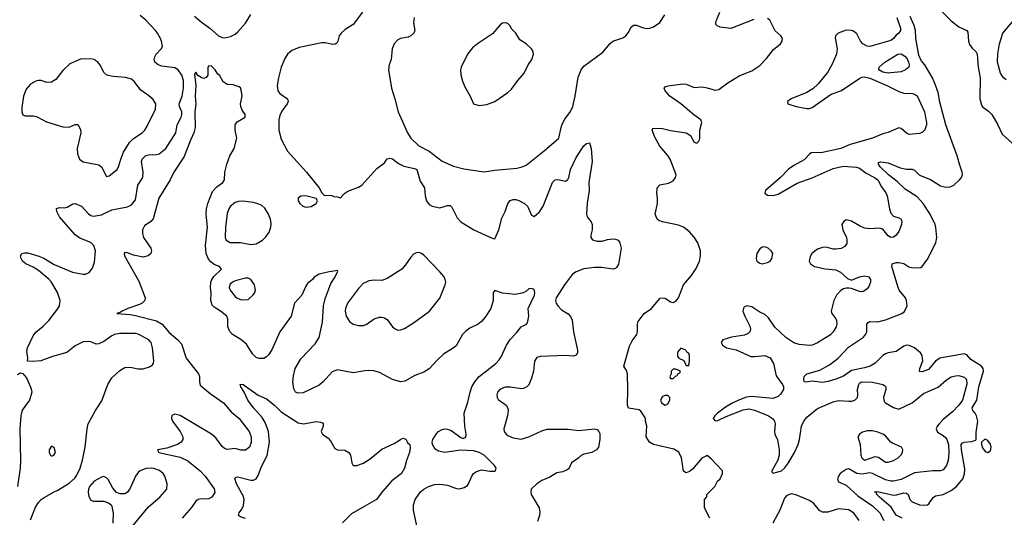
# Model space of a CAD drawing. Header units: inches. Extents: x 1550315 to 1685896, y 510706 to 640504.
# Tile 213 of 256: x 1647367 to 1654876, y 543475 to 547274. Entities that reach past the tile are written whole.
import ezdxf

# ---------------------------------------------------------------- set-up
doc = ezdxf.new("R2010")
doc.units = ezdxf.units.IN
doc.header["$MEASUREMENT"] = 0
doc.layers.add('B6544', color=7, linetype='Continuous')
doc.layers.add('B6554', color=7, linetype='Continuous')

msp = doc.modelspace()

# ---------------------------------------------------------------- linework, layer by layer
at = {"layer": 'B6544', "color": 5}
for points, elevation in [([(1647450, 543457.3), (1647487.3, 543552.7), (1647510, 543587.7), (1647532, 543610), (1647553.4, 543626.6), (1647629.3, 543670), (1647658.4, 543681.6), (1647744.8, 543735.2), (1647786.7, 543773.3), (1647803, 543797), (1647828.6, 543850), (1647847.3, 543912.7), (1647866.4, 544010), (1647880.5, 544150), (1647889.6, 544190), (1647944.7, 544290), (1647994.5, 544365.5), (1648040.4, 544490), (1648070, 544541.1), (1648130, 544596.5), (1648170, 544618), (1648210, 544620.9), (1648270, 544608.9), (1648310, 544607.4), (1648357.2, 544622.8), (1648380.1, 544639.9), (1648387.6, 544652.4), (1648389.6, 544670.4), (1648380.8, 544770), (1648370.6, 544810.6), (1648352.8, 544830), (1648330, 544843.9), (1648270, 544873.1), (1648250, 544877.6), (1648130, 544878), (1648090, 544870.9), (1648070, 544861), (1648010, 544816.4), (1647970, 544798.9), (1647950, 544797.6), (1647910, 544814.7), (1647890, 544818), (1647850, 544813.7), (1647790, 544784.4), (1647727.7, 544732.3), (1647618.2, 544701.8), (1647529.6, 544669.6), (1647464.7, 544664.7), (1647427.3, 544667.3), (1647428.7, 544691.3), (1647421.5, 544741.5), (1647427, 544770), (1647470, 544860.7), (1647491.1, 544888.9), (1647546.2, 544933.8), (1647590, 544978), (1647656, 545064), (1647671.1, 545090), (1647675.1, 545130), (1647656.4, 545190), (1647608.9, 545270), (1647590, 545292), (1647510, 545358.3), (1647470, 545384), (1647413.2, 545410), (1647389.2, 545430), (1647377.2, 545450), (1647374, 545470), (1647384, 545490), (1647404.8, 545495.2), (1647430, 545494.4), (1647512.3, 545467.7), (1647550, 545452.9), (1647630, 545405), (1647770, 545346.2), (1647850, 545330.3), (1647870, 545332), (1647896.3, 545343.7), (1647923, 545377), (1647937.7, 545422.3), (1647944, 545510), (1647933.2, 545550), (1647910, 545573.4), (1647827, 545607), (1647790.8, 545630.8), (1647669.8, 545770), (1647649.7, 545810), (1647647.9, 545832.1), (1647670, 545839.1), (1647710, 545838), (1647730, 545842), (1647772.1, 545867.9), (1647790, 545870.3), (1647837.6, 545850), (1647891.7, 545791.7), (1647910, 545779), (1647930, 545773.6), (1647990, 545784), (1648070, 545822), (1648190, 545846), (1648218.8, 545861.2), (1648250, 545898.8), (1648268.7, 546010), (1648305.6, 546070), (1648309, 546110), (1648295.9, 546190), (1648301.8, 546210), (1648330, 546237.8), (1648350, 546242.4), (1648410, 546244.2), (1648430, 546250.2), (1648482.2, 546290), (1648557.3, 546410), (1648567.4, 546470), (1648598.4, 546530), (1648603.9, 546550), (1648604.2, 546570), (1648586.2, 546610), (1648584.5, 546630), (1648604.9, 546690), (1648616.4, 546750), (1648616.2, 546810), (1648604.3, 546850), (1648575.4, 546890), (1648550, 546905.3), (1648450, 546919.5), (1648423, 546930), (1648398, 546950), (1648392.9, 546970), (1648397.2, 546990), (1648408.7, 547010), (1648446.4, 547050), (1648455, 547070), (1648449.8, 547110), (1648442, 547130), (1648419.2, 547170), (1648402.1, 547190), (1648330, 547269.9), (1648286.1, 547306.1)], 460), ([(1648699.5, 547299.5), (1648750, 547255.9), (1648818, 547210), (1648884.2, 547150), (1648910, 547137.6), (1648930, 547135.2), (1648974.7, 547145.3), (1649010, 547163.6), (1649030, 547179.6), (1649090, 547247.9), (1649130, 547311.8)], 460), ([(1649980.7, 547330), (1649910, 547237.2), (1649850, 547199.5), (1649818, 547170), (1649803.8, 547150), (1649794, 547110), (1649785.7, 547094.3), (1649773.7, 547086.3), (1649755.6, 547084.4), (1649696.8, 547096.8), (1649670, 547096.8), (1649498.2, 547061.8), (1649442.2, 547037.8), (1649410.2, 547010), (1649390, 546976.9), (1649362.2, 546910), (1649339.7, 546830), (1649331.4, 546770), (1649335.3, 546730), (1649350.2, 546710.2), (1649408.2, 546670), (1649413.4, 546650), (1649405.7, 546630), (1649365, 546575), (1649350, 546542), (1649342.2, 546510), (1649344.1, 546430), (1649362.1, 546362.1), (1649410, 546268.7), (1649554, 546110), (1649651, 545990), (1649671.6, 545951.6), (1649690, 545934), (1649748.4, 545931.6), (1649763.6, 545923.6), (1649790, 545922), (1649810, 545914), (1649822, 545918), (1649826, 545930), (1649846, 545950), (1649870, 545964.7), (1649950, 545995.5), (1649976, 546010), (1650000, 546037.1)], 460), ([(1650000, 544592.1), (1649910, 544577), (1649790, 544601.1), (1649750, 544585.7), (1649682.6, 544510), (1649650, 544483.2), (1649530, 544424.5), (1649490, 544422), (1649470.2, 544430.2), (1649456.9, 544456.9), (1649449.3, 544509.3), (1649454.3, 544554.3), (1649468.8, 544610), (1649510, 544685.1), (1649619.7, 544800.3), (1649651.3, 544848.7), (1649676.1, 544963.9), (1649683.6, 545090), (1649696.7, 545143.3), (1649739.5, 545260.5), (1649772.4, 545310), (1649794, 545354), (1649790, 545358), (1649777.3, 545357.3), (1649726, 545350), (1649650, 545331.3), (1649612.9, 545307.1), (1649599, 545290), (1649561.1, 545258.9), (1649545.6, 545234.4), (1649519.5, 545170), (1649462, 545110), (1649437.4, 545010), (1649349.8, 544890.2), (1649290, 544754.4), (1649264.2, 544715.8), (1649250, 544700.4), (1649230, 544688.4), (1649193.6, 544686.4), (1649170, 544696), (1649142.9, 544722.9), (1649097.3, 544797.3), (1649053.7, 544833.7), (1648990, 544870.9), (1648970, 544894.2), (1648953.5, 544930), (1648953.8, 544990), (1648945.5, 545010), (1648899.6, 545050), (1648850, 545078.1), (1648835.3, 545095.3), (1648825.5, 545130), (1648827.3, 545187.3), (1648821.4, 545230), (1648824.8, 545270), (1648831.4, 545290), (1648846.4, 545313.6), (1648906, 545370), (1648891, 545390), (1648850, 545404.4), (1648824.1, 545424.1), (1648806.3, 545446.3), (1648789.1, 545489.1), (1648783.1, 545550), (1648800.1, 545690), (1648789.4, 545790), (1648790.8, 545830), (1648801.2, 545870), (1648838.1, 545961.9), (1648870, 545998), (1648917.3, 546030), (1648928.2, 546050), (1648931.7, 546110), (1648947.4, 546170), (1648970, 546233.2), (1649002, 546290), (1649022.8, 546370), (1649010.7, 546430), (1649010.8, 546470), (1649026.6, 546493.4), (1649086, 546530), (1649086.8, 546550), (1649063.7, 546583.7), (1649053.4, 546610), (1649050.7, 546630), (1649062.8, 546690), (1649056.9, 546736.9), (1649050, 546754), (1649042, 546762), (1648995.9, 546775.9), (1648950, 546779.1), (1648930.4, 546790.4), (1648919.1, 546799.1), (1648890, 546851), (1648876.9, 546856.9), (1648858.8, 546890), (1648830, 546918), (1648810, 546922), (1648802, 546910), (1648802, 546850), (1648788.9, 546831.1), (1648770, 546824.7), (1648750, 546831), (1648726.8, 546846.8), (1648710, 546872), (1648701.2, 546858.8), (1648709.8, 546770), (1648705.7, 546690), (1648709.8, 546629.8), (1648703.2, 546570), (1648704.2, 546450), (1648696.1, 546410), (1648670, 546354.4), (1648622.2, 546230), (1648542.7, 546110), (1648513.7, 546050), (1648428.9, 545910), (1648385.8, 545754.2), (1648366.6, 545733.4), (1648319.8, 545700.2), (1648302.7, 545670), (1648302.5, 545642.5), (1648312.1, 545612.1), (1648366.9, 545530), (1648371.1, 545510), (1648366.3, 545490), (1648346, 545470), (1648310, 545462), (1648236.2, 545476.2), (1648190, 545493.7), (1648170, 545495.5), (1648162.7, 545490), (1648166, 545470), (1648276.8, 545276.8), (1648324.4, 545150), (1648320.5, 545130), (1648301.6, 545110), (1648281.5, 545098.5), (1648192.7, 545070), (1648149.2, 545050), (1648139.6, 545040.4), (1648108, 545030), (1648210, 545023.2), (1648250, 545015.3), (1648410, 544974), (1648452.5, 544950), (1648506.4, 544886.4), (1648574.3, 544830), (1648599.9, 544799.9), (1648636.3, 544690), (1648730.9, 544570), (1648738, 544550), (1648737.7, 544510), (1648744.1, 544484.1), (1648819.6, 544419.6), (1648920.4, 544350), (1648980.2, 544280.2), (1649040.4, 544230), (1649116.9, 544130), (1649132, 544090), (1649133.4, 544046.6), (1649118.4, 544010), (1649090, 543987), (1649053, 543987), (1649010, 544000.9), (1648950, 543993.8), (1648930, 544000.8), (1648910, 544016), (1648861.8, 544081.8), (1648830, 544110.3), (1648590, 544251.7), (1648550, 544262.4), (1648528.1, 544251.9), (1648524.2, 544230), (1648531.2, 544210), (1648591.6, 544130), (1648610.8, 544090), (1648610.7, 544069.3), (1648599.7, 544050), (1648569.5, 544030), (1648490, 544003.9), (1648418, 543990), (1648429, 543970), (1648590, 543934.1), (1648650, 543907), (1648743.9, 543830), (1648781.7, 543790), (1648850, 543693.2), (1648855.3, 543664.7), (1648833.2, 543630), (1648810, 543617.3), (1648790, 543613.4), (1648750, 543617.1), (1648728.2, 543611.8), (1648710, 543599.1), (1648677.6, 543550), (1648606.3, 543470)], 440), ([(1650000, 545266.1), (1649990, 545261.3), (1649950, 545222.4), (1649867.9, 545110), (1649851.3, 545070), (1649848.3, 545050), (1649856.1, 545010), (1649882, 544970), (1649910, 544950.3), (1649950, 544940.3), (1649990, 544940.4), (1650000, 544944.3)], 460), ([(1647350, 544566), (1647370, 544578), (1647390, 544572), (1647401.4, 544561.4), (1647419.3, 544539.3), (1647432.8, 544512.8), (1647455.6, 544455.6), (1647459.3, 544430), (1647441.6, 544370), (1647386.8, 544293.2), (1647376.3, 544250), (1647369.5, 544150), (1647374.3, 543910), (1647370.1, 543850), (1647349.4, 543710)], 460), ([(1649090, 543466), (1649050, 543478.7), (1649036.2, 543490), (1649041.1, 543510), (1649062.2, 543537.8), (1649074.7, 543565.3), (1649079.8, 543610), (1649073.8, 543633.8), (1649021.2, 543730), (1649008.2, 543771.8), (1649017.5, 543782.5), (1649030, 543784.9), (1649130, 543759), (1649150, 543759.7), (1649170.5, 543769.5), (1649184.6, 543795.4), (1649210, 543863.8), (1649253.7, 543946.3), (1649271.6, 544050), (1649264.3, 544130), (1649239.1, 544199.1), (1649215.9, 544235.9), (1649149.1, 544310), (1649106.9, 544370), (1649075.9, 544435.9), (1649054, 544470), (1649049.4, 544490.6), (1649071, 544490), (1649186.4, 544406.4), (1649250, 544379.3), (1649310, 544330.3), (1649360, 544280), (1649490, 544197.2), (1649530.6, 544189.4), (1649630, 544206.3), (1649662.3, 544202.3), (1649676, 544196), (1649682, 544190), (1649682, 544170), (1649666.5, 544130), (1649677.4, 544110), (1649719, 544079), (1649738.4, 544058.4), (1649770, 544001.6), (1649790, 543990.5), (1649847.5, 543987.5), (1649876, 543970), (1649890.5, 543950), (1649898.8, 543890), (1649910.8, 543870.8), (1649938, 543870), (1649990, 543888.7), (1650000, 543895.3)], 420), ([(1648230, 543410.2), (1648350, 543554.6), (1648435.1, 543630), (1648489.5, 543690), (1648491.5, 543730), (1648474.3, 543790), (1648461.3, 543810), (1648432.8, 543832.8), (1648390, 543848.7), (1648369.3, 543850.7), (1648330, 543847.6), (1648286.4, 543830), (1648270, 543816.3), (1648250.2, 543789.8), (1648210, 543697), (1648190, 543667.6), (1648170, 543654), (1648134, 543654), (1648105.6, 543665.6), (1648077.6, 543697.6), (1648042.7, 543762.7), (1648030, 543777.2), (1648010, 543786), (1647990, 543782), (1647934.8, 543750), (1647900.7, 543710), (1647890.7, 543690), (1647888.3, 543668.3), (1647895.2, 543635.2), (1647910, 543606.8), (1647930, 543599.1), (1648010, 543597.3), (1648045.5, 543585.5), (1648067.9, 543567.9), (1648079.5, 543510), (1648078.3, 543430)], 460), ([(1650000, 543560.2), (1649898, 543502), (1649830, 543433.7)], 420)]:
    msp.add_lwpolyline(points, dxfattribs=dict(at, elevation=elevation))
for points, elevation in [([(1647910, 546974), (1647830, 546971.6), (1647750, 546937), (1647695.4, 546884.6), (1647641.8, 546818.2), (1647610, 546797.6), (1647575.3, 546795.3), (1647530, 546809.6), (1647510, 546809.6), (1647490, 546805.1), (1647450, 546780.5), (1647417.1, 546742.9), (1647397.2, 546690), (1647384.4, 546604.4), (1647383.1, 546570), (1647390, 546546.8), (1647410, 546539.1), (1647470, 546540.4), (1647495.6, 546535.6), (1647572.8, 546492.8), (1647696.3, 546456.3), (1647745.7, 546454.3), (1647790, 546472.4), (1647810, 546473), (1647830, 546436), (1647832.9, 546410), (1647805.3, 546290), (1647808.9, 546250), (1647824.2, 546210), (1647850, 546189), (1647970, 546166), (1647990.6, 546150), (1648030, 546076), (1648050, 546080.7), (1648110, 546130.5), (1648123, 546157), (1648137.4, 546210), (1648158.2, 546261.8), (1648204.4, 546335.6), (1648234.6, 546365.4), (1648301.5, 546410), (1648321, 546430), (1648340, 546460), (1648403.5, 546590), (1648404.7, 546630), (1648384.4, 546664.4), (1648352.8, 546692.8), (1648290, 546734.7), (1648240.8, 546800.8), (1648218.9, 546818.9), (1648173, 546833), (1648078.9, 546838.9), (1648031.1, 546851.1), (1648009.7, 546869.7), (1647984.4, 546924.4), (1647963.7, 546950), (1647933.2, 546970)], 480), ([(1649070, 545887.8), (1649034.8, 545885.2), (1649010, 545877.6), (1648975.3, 545850), (1648962.6, 545830), (1648950, 545794), (1648936.2, 545690), (1648934, 545610), (1648941.6, 545590), (1648972.8, 545572.8), (1649050, 545572.7), (1649130, 545556.9), (1649170, 545562.8), (1649218.9, 545590), (1649244.1, 545615.9), (1649268.9, 545651.1), (1649281.7, 545690), (1649284.7, 545715.3), (1649280.3, 545750), (1649264.1, 545790), (1649235.4, 545835.4), (1649214.1, 545854.1), (1649190, 545866.5), (1649150, 545877)], 460), ([(1649550, 545929.3), (1649510, 545925.2), (1649491, 545910), (1649490.8, 545890), (1649502.8, 545870), (1649526, 545850), (1649550, 545843), (1649590, 545847.7), (1649628.7, 545870), (1649638, 545890), (1649628.7, 545908.7)], 460), ([(1649090, 545301.3), (1649010, 545279.7), (1648990, 545269.7), (1648968.8, 545251.2), (1648963.9, 545230), (1648971.6, 545210), (1649010, 545161.3), (1649023.8, 545150), (1649050, 545138), (1649070, 545134.9), (1649110, 545138.4), (1649147, 545173), (1649159.5, 545190), (1649165.6, 545210), (1649156.9, 545250), (1649129.3, 545290), (1649110, 545300.5)], 460), ([(1647610, 544019), (1647591, 543990), (1647591, 543970), (1647601, 543950), (1647610, 543942.8), (1647628, 543950), (1647639, 543970), (1647630, 544008)], 480)]:
    msp.add_lwpolyline(points, close=True, dxfattribs=dict(at, elevation=elevation))
at = {"layer": 'B6554', "color": 5}
for points, elevation in [([(1650374.9, 547290), (1650370.3, 547250), (1650379.5, 547190), (1650372, 547170), (1650350, 547149.7), (1650330, 547141), (1650270, 547129.7), (1650250, 547119.7), (1650223.1, 547090), (1650207.4, 547050), (1650200.3, 546970), (1650184.2, 546930), (1650178.7, 546890), (1650202.6, 546750), (1650229.1, 546669.1), (1650253.6, 546570), (1650323.5, 546410), (1650348.9, 546368.9), (1650410.3, 546310), (1650490, 546270.9), (1650590, 546192.9), (1650674.3, 546154.3), (1650755.1, 546135.1), (1650910, 546112.8), (1650990, 546125.8), (1651159.4, 546140.6), (1651199.3, 546150), (1651230, 546164), (1651370, 546274.9), (1651479.2, 546370), (1651495.4, 546450), (1651504.6, 546475.4), (1651525.1, 546514.9), (1651567.4, 546572.6), (1651585.2, 546610), (1651603.4, 546690), (1651624.8, 546835.2), (1651648.3, 546891.7), (1651670, 546919.5), (1651815.2, 547024.8), (1651870, 547092.4), (1651889.6, 547110), (1651965.6, 547134.4), (1651989.8, 547150.2), (1652007.4, 547172.6), (1652030, 547217.1), (1652047.6, 547232.4), (1652070, 547231.7), (1652112.9, 547212.9), (1652150, 547206.4), (1652171.5, 547208.5), (1652200.5, 547219.5), (1652248, 547252), (1652285.7, 547310)], 480), ([(1652629.6, 543469.6), (1652590, 543548.7), (1652588.7, 543610), (1652607.3, 543632.7), (1652608, 543650), (1652668.4, 543711.6), (1652688, 543750), (1652708, 543770), (1652726, 543810), (1652726, 543830), (1652640.4, 543920.4), (1652610, 543946), (1652570, 543928), (1652498, 543842), (1652475.3, 543824.7), (1652450, 543815.3), (1652430, 543828.7), (1652415.1, 543930), (1652392.8, 543972.8), (1652355.5, 543995.5), (1652201.2, 544030), (1652170, 544047.6), (1652145.2, 544090), (1652148.7, 544170), (1652139, 544210), (1652139, 544230), (1652130, 544248), (1652104.7, 544284.7), (1652090, 544295.3), (1652010, 544309), (1652001.2, 544330), (1652005.7, 544450), (1652002.6, 544570), (1651995.6, 544595.6), (1651973.6, 544630), (1652017.4, 544782.6), (1652038, 544822), (1652073.6, 544870), (1652079.6, 544890), (1652078, 544950), (1652084.7, 544970), (1652129.7, 545030.3), (1652186, 545070), (1652250, 545146.8), (1652270, 545150.6), (1652290, 545147.3), (1652330, 545118.8), (1652350, 545114), (1652370, 545124), (1652390, 545150.8), (1652430, 545250.7), (1652490, 545320.7), (1652525.6, 545374.4), (1652550.9, 545429.1), (1652559.2, 545470), (1652558.5, 545510), (1652537.7, 545570), (1652510, 545612.4), (1652474, 545654), (1652430, 545688.9), (1652390, 545705.7), (1652269.6, 545729.6), (1652241.5, 545741.5), (1652229, 545750), (1652214, 545790), (1652232, 545870), (1652232, 545910), (1652225.1, 545950), (1652229.6, 545990.4), (1652247.9, 546012.1), (1652314.5, 546025.5), (1652350, 546044), (1652369.2, 546070), (1652372, 546090), (1652326.6, 546210), (1652310, 546236), (1652248.3, 546308.3), (1652210, 546377.2), (1652189.6, 546430), (1652194.6, 546445.4), (1652270, 546443), (1652330, 546428.4), (1652450.4, 546410.4), (1652482.8, 546390), (1652510, 546338), (1652530, 546331), (1652549, 546350), (1652554.5, 546370), (1652554, 546430), (1652569.4, 546490), (1652562, 546510), (1652507, 546547), (1652409.7, 546630), (1652325.7, 546690), (1652289.7, 546730), (1652282, 546750), (1652290, 546760.7), (1652311.4, 546768.6), (1652425.1, 546785.1), (1652450, 546780.4), (1652510, 546756.4), (1652570, 546760.3), (1652610, 546754.4), (1652670, 546736.3), (1652698.9, 546741.1), (1652768.3, 546791.7), (1652854.2, 546845.8), (1652950, 546883.7), (1653010, 546924.4), (1653062.9, 546977.1), (1653114.6, 547045.4), (1653169.4, 547090), (1653182, 547110), (1653183.7, 547130), (1653172.3, 547150), (1653128.3, 547188.3), (1653088.2, 547270), (1653070, 547283.1)], 460), ([(1654056.3, 547290), (1654084.8, 547210), (1654083.9, 547190), (1654070.7, 547170), (1654050, 547155.8), (1654030.6, 547130), (1654010, 547114.5), (1653850, 547068.7), (1653830, 547070.2), (1653795.6, 547090), (1653779.1, 547110), (1653750, 547166), (1653725.8, 547185.8), (1653710, 547191.5), (1653670, 547193.8), (1653609.4, 547170), (1653588.7, 547151.3), (1653585.7, 547134.3), (1653600.4, 547050), (1653594.7, 547010), (1653561.2, 546930), (1653527, 546870), (1653455.7, 546784.3), (1653414.7, 546745.3), (1653370, 546716.9), (1653249.3, 546670), (1653221.2, 546650), (1653224, 546630), (1653288.7, 546610), (1653370, 546595.4), (1653390, 546595.8), (1653410, 546602.6), (1653554.8, 546705.2), (1653630.1, 546729.9), (1653770, 546825), (1653790, 546834.5), (1653810, 546837.6), (1653850, 546825.9), (1653980.7, 546770), (1654070, 546724.2), (1654110, 546712.9), (1654179, 546710), (1654210, 546692.4), (1654267.9, 546570), (1654282.4, 546490), (1654281.4, 546470), (1654270, 546433.4), (1654250, 546412.7), (1654230, 546403.8), (1654150, 546398), (1654130, 546407.7), (1654090, 546442.4), (1654070, 546447), (1653990, 546411.6), (1653950, 546403.1), (1653870.6, 546369.4), (1653700.4, 546319.6), (1653630, 546289.5), (1653490, 546260.2), (1653403.9, 546256.1), (1653390, 546248), (1653350, 546203.1), (1653270, 546161.7), (1653230, 546133.4), (1653170, 546068.5), (1653054, 545970), (1653049, 545950), (1653070, 545934), (1653112.5, 545932.5), (1653150, 545940.5), (1653294.7, 546025.3), (1653410, 546065.8), (1653570, 546138.2), (1653650, 546154.2), (1653747.7, 546147.7), (1653770, 546139.5), (1653822.5, 546102.5), (1653886.6, 546070), (1653909.9, 546049.9), (1653938.8, 545998.8), (1653972.9, 545952.9), (1653983.1, 545930), (1653999.2, 545830), (1654010, 545796), (1654030, 545774.5), (1654070, 545762), (1654089.2, 545750), (1654094.7, 545730), (1654092.4, 545710), (1654070, 545656.3), (1654051.2, 545630), (1654030, 545612.7), (1654010, 545610.5), (1653990, 545624.9), (1653950, 545674.8), (1653921.1, 545681.1), (1653850, 545677.3), (1653810, 545681.8), (1653770, 545699.1), (1653710, 545736), (1653670, 545745.5), (1653648.3, 545731.7), (1653637.6, 545710), (1653644.7, 545670), (1653671.5, 545611.5), (1653675.3, 545590), (1653674.2, 545565.8), (1653658.9, 545541.1), (1653632.5, 545527.5), (1653590, 545520.8), (1653570, 545520.9), (1653516.7, 545536.7), (1653490, 545535.8), (1653450, 545522.4), (1653407, 545490), (1653393.8, 545466.2), (1653386.6, 545430), (1653397.2, 545410), (1653429.2, 545390), (1653510, 545372.1), (1653590, 545364.2), (1653626.1, 545346.1), (1653679.1, 545299.1), (1653710, 545285.2), (1653770.8, 545310), (1653810, 545318), (1653843.7, 545310), (1653855.1, 545290), (1653854.5, 545270), (1653842, 545238), (1653830, 545220.4), (1653810, 545204.2), (1653790, 545197), (1653770, 545197.6), (1653710, 545220.5), (1653690, 545225.5), (1653670, 545223.8), (1653650, 545218.4), (1653630, 545206.4), (1653595.1, 545170), (1653575.8, 545130), (1653554, 545050), (1653560.9, 545030), (1653591.1, 544991.1), (1653596.4, 544976.4), (1653598.3, 544950), (1653593.3, 544930), (1653570.8, 544890), (1653550, 544867.8), (1653450, 544807.4), (1653410, 544790.3), (1653390, 544786.7), (1653310, 544793.5), (1653270, 544807.9), (1653210, 544848.4), (1653125.9, 544925.9), (1653076.9, 544996.9), (1653050, 545022.6), (1653010, 545041.5), (1652950, 545081.5), (1652911.3, 545088.7), (1652890, 545079.1), (1652882.7, 545050), (1652896.5, 545010), (1652937.2, 544930), (1652939.7, 544910), (1652934.7, 544890), (1652921.8, 544878.2), (1652893.7, 544866.3), (1652795.3, 544850), (1652730, 544830.7), (1652717.2, 544810), (1652726, 544790), (1652757.2, 544770), (1652830, 544753.8), (1652943.6, 544703.6), (1652970, 544701.8), (1653050, 544710.8), (1653090, 544691.7), (1653116.2, 544650), (1653135.9, 544555.9), (1653184.2, 544490), (1653191.8, 544470), (1653190.8, 544450), (1653170, 544416.5), (1653150, 544397.3), (1653110, 544382), (1652950, 544398.2), (1652910, 544391.6), (1652870, 544377.6), (1652805.1, 544350), (1652750, 544315), (1652688.6, 544270), (1652667.2, 544250), (1652654.3, 544230), (1652670, 544211.5), (1652690, 544215), (1652754.2, 544245.8), (1652884.1, 544295.9), (1652930, 544302.7), (1652970, 544294), (1653030.3, 544270.3), (1653077.2, 544250), (1653106.6, 544230), (1653123.5, 544210), (1653129, 544190), (1653122.8, 544130), (1653125.3, 544110), (1653147.2, 544067.2), (1653159.8, 543990), (1653158, 543950), (1653148.4, 543911.6), (1653102, 543830), (1653102.9, 543822.9), (1653113.2, 543813.2), (1653175.6, 543830), (1653200.2, 543850), (1653230, 543891.1), (1653275.5, 543970), (1653302.7, 544030), (1653313.8, 544070), (1653330.2, 544170), (1653346.9, 544210), (1653370, 544239.7), (1653450, 544304.7), (1653570, 544357.2), (1653610, 544367.1), (1653690, 544361), (1653710, 544361.7), (1653736.3, 544370), (1653755.8, 544390), (1653759.5, 544410), (1653756.9, 544450), (1653765, 544490), (1653770, 544498.7), (1653787.7, 544510), (1653870, 544506), (1653949.7, 544489.7), (1653962, 544482), (1653971, 544471), (1653971.1, 544451.1), (1653955.1, 544390), (1653960.3, 544360.3), (1653968.9, 544348.9), (1654030, 544312.2), (1654070, 544299.7), (1654172, 544350), (1654258.8, 544421.2), (1654370, 544469), (1654434.7, 544525.3), (1654470, 544547.6), (1654503.6, 544556.4), (1654530, 544557.8), (1654570, 544544), (1654586.9, 544526.9), (1654590.6, 544490.6), (1654556.4, 544370), (1654529.1, 544330), (1654480.4, 544279.6), (1654410, 544221.7), (1654378.6, 544190), (1654362.6, 544170), (1654355, 544150), (1654366, 544126), (1654410, 544101), (1654430, 544082.8), (1654438.3, 544070), (1654449.9, 544030), (1654453.5, 543966.5), (1654448.2, 543910), (1654434.4, 543870), (1654410, 543838.5), (1654389.8, 543830.2), (1654330, 543830.8), (1654190, 543814), (1654090, 543764.2), (1654030, 543750.1), (1654010, 543750.1), (1653970, 543760.4), (1653870, 543808.8), (1653850, 543814), (1653790, 543805.6), (1653750.4, 543810.4), (1653690, 543845), (1653670, 543840.6), (1653639.1, 543820.9), (1653624.7, 543810), (1653610.8, 543790), (1653604.5, 543770), (1653610, 543746.9), (1653670, 543719.9), (1653758.1, 543638.1), (1653870, 543562), (1653927.4, 543510), (1653957.1, 543450)], 440), ([(1652965.2, 547274.8), (1652790, 547206.6), (1652710, 547217.6), (1652685.6, 547225.6), (1652675.5, 547235.5), (1652674.5, 547250), (1652680.5, 547270), (1652705.7, 547330)], 460), ([(1654097, 543470), (1654052.1, 543492.1), (1654013.3, 543553.3), (1653924, 543630), (1653903.1, 543650), (1653901.2, 543661.2), (1653886.6, 543670), (1653908, 543672), (1654030, 543644.5), (1654054, 543646), (1654110, 543660.9), (1654130, 543659.2), (1654142.3, 543650), (1654155.5, 543610), (1654173.7, 543593.7), (1654230, 543570.2), (1654271.6, 543568.4), (1654290, 543571.6), (1654301.2, 543578.8), (1654333.8, 543626.2), (1654350, 543638.6), (1654410, 543649.2), (1654470, 543679.3), (1654510, 543711.2), (1654558.2, 543770), (1654572, 543808), (1654573.6, 543846.4), (1654548.7, 543991.3), (1654547.7, 544030), (1654557.2, 544042.8), (1654570, 544049), (1654626.9, 544053.1), (1654656.6, 544063.4), (1654661.2, 544070), (1654661.8, 544121.8), (1654672.9, 544210), (1654664.1, 544250), (1654653.4, 544270), (1654635, 544290), (1654630.6, 544310), (1654665.3, 544370), (1654681.7, 544470), (1654716.7, 544590), (1654714.9, 544610), (1654701.3, 544630), (1654620.2, 544680.2), (1654590, 544716), (1654570, 544722.2), (1654382.6, 544690), (1654350, 544667.5), (1654297, 544603), (1654250, 544586.4), (1654230, 544588.5), (1654232.5, 544610), (1654253.6, 544670), (1654249.4, 544710), (1654235.9, 544730), (1654190, 544769.6), (1654150, 544786.9), (1654130, 544788), (1654110, 544782.8), (1654050, 544741), (1653989.8, 544730.2), (1653970, 544722.2), (1653949.4, 544710), (1653890, 544653.1), (1653851.6, 544628.4), (1653810, 544615), (1653710, 544596.6), (1653650, 544553.2), (1653589.8, 544529.8), (1653531.8, 544511.8), (1653490, 544505.5), (1653410, 544513.3), (1653366, 544506), (1653349.6, 544510), (1653346, 544530), (1653349.6, 544550.4), (1653369, 544570), (1653470, 544598.5), (1653541.4, 544638.6), (1653609.2, 544690.8), (1653686.7, 544773.3), (1653800.5, 544850), (1653818, 544870), (1653826.6, 544890), (1653828.2, 544950), (1653836.9, 544963.1), (1653850, 544970.3), (1653910, 544966.3), (1653970, 544981.7), (1654093.2, 545030), (1654114.2, 545045.8), (1654133.6, 545090), (1654129.6, 545130), (1654121.3, 545150), (1654074, 545210), (1654065.1, 545230), (1654018, 545390), (1654019.3, 545410), (1654050, 545421.1), (1654070, 545421.1), (1654110, 545411.8), (1654147.4, 545387.4), (1654170, 545380.8), (1654230, 545378.4), (1654238, 545382), (1654250, 545390.5), (1654290, 545446.7), (1654353.3, 545570), (1654359.8, 545610), (1654353.8, 545686.2), (1654347.5, 545710), (1654311.1, 545790), (1654256, 545870), (1654210, 545921.8), (1654119.6, 545979.6), (1654058.6, 546038.6), (1653992.7, 546090), (1653929.1, 546150), (1653915.8, 546170), (1653917.2, 546182.8), (1653931.5, 546188.5), (1653990, 546179.7), (1654081.8, 546141.8), (1654130, 546132.9), (1654171.9, 546131.9), (1654190, 546124.2), (1654225, 546090), (1654240.7, 546080.7), (1654313.2, 546053.2), (1654390, 546005), (1654430, 545994), (1654462.7, 545997.3), (1654490, 546011.3), (1654534.4, 546050), (1654549.8, 546070), (1654556.8, 546090), (1654555, 546110), (1654532.9, 546170), (1654515.5, 546235.5), (1654430.6, 546470.6), (1654384.7, 546644.7), (1654370, 546718.9), (1654350, 546774.7), (1654327.6, 546830), (1654270, 546929.7), (1654242.2, 546962.2), (1654222.9, 547002.9), (1654201.7, 547130), (1654199, 547190), (1654188.8, 547230), (1654156.6, 547296.6)], 420), ([(1654397.8, 547337.8), (1654470, 547264.2), (1654530, 547218.8), (1654590.2, 547190.2), (1654597.5, 547177.5), (1654602.7, 547110), (1654610, 547084.4), (1654630, 547055.6), (1654659, 547030), (1654669.4, 547009.4), (1654677.3, 546910), (1654690.7, 546830), (1654688.9, 546670), (1654701.7, 546621.7), (1654710, 546608.2), (1654755.8, 546575.8), (1654781.6, 546550), (1654826.9, 546470), (1654859.4, 546399.4), (1654934.9, 546330)], 420), ([(1654890, 546814.7), (1654868.6, 546828.6), (1654845.8, 546865.8), (1654824.4, 546950), (1654826.9, 547013.1), (1654838.2, 547090), (1654863.2, 547170), (1654949, 547270)], 440), ([(1650000, 546037.1), (1650090, 546138.8), (1650150, 546181), (1650170, 546211), (1650190, 546217.3), (1650210, 546210.5), (1650256.3, 546176.3), (1650295.8, 546155.8), (1650378, 546138), (1650394.9, 546130), (1650420.8, 546040.8), (1650453.4, 545990), (1650459.3, 545930), (1650468.4, 545890), (1650490, 545863), (1650511.3, 545850), (1650570, 545838), (1650630, 545856.5), (1650650, 545854.9), (1650662.6, 545842.6), (1650702, 545762), (1650730, 545730.4), (1650830, 545670.4), (1650970, 545604.7), (1650990, 545602), (1651020.5, 545670), (1651042.6, 545757.4), (1651068.7, 545810), (1651089.7, 545870), (1651107.6, 545892.4), (1651130, 545901.6), (1651150, 545900.5), (1651173.8, 545893.8), (1651216, 545870), (1651238.8, 545850), (1651270, 545782), (1651290, 545772), (1651330, 545806), (1651358.4, 545850), (1651430, 546030.7), (1651450, 546050.4), (1651470, 546052.7), (1651530, 546040.7), (1651547.2, 546052.8), (1651555.1, 546070), (1651568.2, 546130), (1651610, 546220.4), (1651670, 546310.6), (1651690, 546327.3), (1651712.8, 546332.8), (1651726, 546290), (1651732.2, 546192.2), (1651708, 546032), (1651710.2, 545969.8), (1651694.1, 545874.1), (1651689.3, 545790), (1651695.6, 545770), (1651725.3, 545730), (1651732.4, 545710), (1651733.1, 545670), (1651722, 545630), (1651722.4, 545610), (1651734, 545594), (1651770, 545582), (1651810, 545584.2), (1651850, 545596.5), (1651890, 545602), (1651910, 545599.5), (1651930.3, 545590.3), (1651944.4, 545570), (1651954.3, 545530), (1651933.5, 545406.5), (1651918.7, 545381.3), (1651910, 545374), (1651892, 545370), (1651803.1, 545383.1), (1651750, 545381.8), (1651670, 545372.1), (1651610.4, 545350), (1651583.7, 545330), (1651522.6, 545250), (1651459, 545150), (1651453.1, 545130), (1651458, 545110), (1651470, 545090.5), (1651499.9, 545059.9), (1651550, 545028.4), (1651567.2, 545007.2), (1651579.7, 544979.7), (1651590.2, 544890), (1651620.3, 544750), (1651620.3, 544730), (1651610, 544712.3), (1651590, 544705.7), (1651530, 544710.8), (1651336.2, 544703.8), (1651310, 544696.2), (1651293.1, 544666.9), (1651285.8, 544590), (1651270, 544538), (1651250, 544486.6), (1651235.5, 544470), (1651210, 544458), (1651190, 544454.7), (1651109.8, 544469.8), (1651070, 544468.9), (1651027.4, 544450), (1651011.5, 544430), (1651005.5, 544410), (1651007.6, 544390), (1651015.6, 544375.6), (1651076.3, 544330), (1651088.6, 544308.6), (1651092.2, 544290), (1651087.2, 544250), (1651058.9, 544150), (1651061.7, 544130), (1651075.8, 544110), (1651090, 544098.9), (1651130, 544082.3), (1651190, 544072.2), (1651250, 544090.4), (1651350, 544134.9), (1651390, 544147.7), (1651550, 544148.4), (1651630, 544139.1), (1651750, 544150.8), (1651770, 544144.7), (1651784.7, 544130), (1651790, 544114), (1651790.6, 544070), (1651780.7, 544010), (1651766.8, 543990), (1651730, 543969.4), (1651670, 543958), (1651650, 543946.6), (1651631.7, 543928.3), (1651576.3, 543890), (1651553.5, 543846.5), (1651543.1, 543836.9), (1651510, 543823.6), (1651464.4, 543815.6), (1651410, 543780.5), (1651350, 543756.9), (1651310.6, 543730), (1651268.2, 543690), (1651263.8, 543670), (1651268.4, 543650), (1651327.6, 543547.6), (1651334.2, 543514.2), (1651332.2, 543490), (1651316.7, 543443.3)], 460), ([(1650000, 544944.3), (1650010, 544948.2), (1650070.8, 544990.8), (1650110, 545003.8), (1650130, 545003), (1650150, 544998), (1650170, 544984.9), (1650210.3, 544930.3), (1650230, 544913), (1650250, 544904.4), (1650270, 544906), (1650302.7, 544917.3), (1650370, 544960.5), (1650492, 545050), (1650570, 545147.3), (1650612.3, 545250), (1650616, 545270), (1650612.3, 545290), (1650602.9, 545310), (1650571.3, 545350), (1650450, 545475.1), (1650430, 545489.3), (1650410, 545496), (1650390, 545493.2), (1650370, 545484), (1650350, 545462), (1650310, 545401.2), (1650280.7, 545370), (1650170, 545297), (1650130, 545283.7), (1650070, 545285.6), (1650030, 545280.5), (1650000, 545266.1)], 460), ([(1650395, 543410), (1650369.2, 543530), (1650369.1, 543570), (1650383.1, 543610), (1650424.2, 543670), (1650448.7, 543690), (1650484.4, 543710), (1650530, 543724.5), (1650571.7, 543728.3), (1650630, 543719.6), (1650690, 543696.8), (1650710, 543692.9), (1650730, 543695.3), (1650756.1, 543703.9), (1650780.8, 543719.2), (1650790.4, 543730), (1650814.7, 543790), (1650829, 543810), (1650850, 543825.8), (1650890, 543836.8), (1650951.7, 543828.3), (1650990, 543828.3), (1650994.8, 543830), (1651000.4, 543850), (1650987, 543870), (1650910, 543950.2), (1650870, 543970.3), (1650830, 543983.1), (1650728.5, 543988.5), (1650610, 543970.2), (1650559.7, 543979.7), (1650536.7, 543996.7), (1650515.6, 544030), (1650512.8, 544050), (1650518, 544070), (1650542.4, 544110), (1650561.7, 544130), (1650590, 544146.4), (1650610, 544149.8), (1650630, 544147.6), (1650656.8, 544136.8), (1650730, 544083.7), (1650750, 544077.2), (1650770, 544088), (1650770.7, 544109.3), (1650760.4, 544170), (1650755.8, 544270), (1650785.4, 544354.6), (1650801.8, 544430), (1650815.9, 544470), (1650838, 544510), (1650870.2, 544550), (1650997.6, 544650), (1651023.5, 544676.5), (1651039, 544701), (1651079.3, 544790), (1651106.6, 544833.4), (1651156.1, 544883.9), (1651190, 544928), (1651230.8, 544950), (1651239.9, 544960.1), (1651248.9, 545010), (1651244.6, 545070), (1651291.7, 545170), (1651295.3, 545190), (1651290, 545214.8), (1651270, 545222.8), (1651250, 545218.8), (1651223.2, 545196.8), (1651195.1, 545184.9), (1651144.7, 545175.3), (1651050, 545186), (1650990, 545206), (1650977.2, 545190), (1650976.9, 545130), (1650959.7, 545070), (1650917.3, 545002.7), (1650890, 544970.3), (1650862.9, 544950), (1650800.4, 544919.6), (1650770, 544896.5), (1650745.1, 544870), (1650695.7, 544784.3), (1650673.9, 544766.1), (1650599.3, 544720.7), (1650547.4, 544672.6), (1650490, 544608.8), (1650450, 544582.6), (1650381.4, 544558.6), (1650304.4, 544515.6), (1650270, 544510.4), (1650210, 544526), (1650110, 544580.3), (1650067.7, 544592.3), (1650030, 544597.1), (1650000, 544592.1)], 440), ([(1650000, 543895.3), (1650039, 543921), (1650130, 543995.5), (1650221.7, 544038.3), (1650270, 544070.4), (1650290, 544078.8), (1650310.8, 544070.8), (1650325.4, 544045.4), (1650342, 544030), (1650346, 544006), (1650339.1, 543970), (1650316.3, 543910), (1650301, 543850), (1650278.8, 543810), (1650205.9, 543754.1), (1650130.4, 543670), (1650087.3, 543610), (1650000, 543560.2)], 420), ([(1653769.8, 543449.8), (1653730, 543503.6), (1653690, 543531.2), (1653610, 543541.3), (1653530, 543515.8), (1653490, 543515.8), (1653466.9, 543526.9), (1653421.8, 543581.8), (1653390, 543604.7), (1653286.1, 543646.1), (1653250, 543654.3), (1653217.8, 543642.2), (1653198.2, 543621.8), (1653164.5, 543530), (1653109.6, 543430.4)], 460)]:
    msp.add_lwpolyline(points, dxfattribs=dict(at, elevation=elevation))
for points, elevation in [([(1651075.3, 547250), (1651050, 547246.3), (1651030, 547233.3), (1650973.6, 547166.4), (1650857.6, 547090), (1650820.8, 547059.2), (1650781.7, 547010), (1650732.7, 546910), (1650728.5, 546890), (1650732.3, 546852.3), (1650745.1, 546805.1), (1650761.7, 546761.7), (1650802, 546690), (1650826.8, 546630), (1650870, 546618), (1650930, 546625.3), (1650990, 546648.4), (1651090, 546717.1), (1651117, 546743), (1651165.6, 546810), (1651213.8, 546866.2), (1651245.3, 546930), (1651271.8, 546970), (1651285.8, 547010), (1651282.8, 547030), (1651270, 547052.1), (1651230, 547089.8), (1651180, 547120), (1651149.8, 547169.8), (1651120.9, 547200.9), (1651105.6, 547230), (1651090, 547245.6)], 520), ([(1653990, 546866), (1653950, 546873.6), (1653918, 546890), (1653920.9, 546910), (1653963.7, 546950), (1654062.9, 547010), (1654090, 547012.9), (1654116.2, 546996.2), (1654134.1, 546974.1), (1654145.8, 546950), (1654150.3, 546930), (1654146.2, 546910), (1654122.3, 546890), (1654090, 546876.3), (1654010, 546868.9)], 420), ([(1653050, 545539.3), (1653030, 545538), (1653010, 545525.2), (1652988, 545490), (1652982.4, 545450), (1652988.2, 545430), (1653010, 545415.5), (1653030, 545410.6), (1653070, 545419.1), (1653090, 545430.8), (1653103.7, 545450), (1653109.3, 545490), (1653097.2, 545510), (1653074, 545530)], 460), ([(1652410, 544766), (1652383.6, 544736.4), (1652383.6, 544703.6), (1652394, 544690), (1652432.7, 544672.7), (1652450, 544634), (1652470, 544634), (1652475.3, 544670), (1652475.3, 544710), (1652470, 544726), (1652455.3, 544735.3), (1652446, 544750)], 460), ([(1652370, 544606), (1652350, 544606), (1652334, 544590), (1652334, 544570), (1652324.7, 544550), (1652330, 544534), (1652350, 544534), (1652367.3, 544552.7), (1652382, 544558), (1652387.3, 544572.7), (1652402, 544578), (1652406, 544590)], 460), ([(1652310, 544406), (1652290, 544406), (1652270, 544398), (1652254, 544370), (1652262, 544350), (1652290, 544332), (1652310, 544342), (1652326, 544370), (1652326, 544390)], 460), ([(1653830, 544135.4), (1653794.7, 544125.3), (1653770.7, 544110), (1653759.1, 544090), (1653775.6, 544030), (1653780.5, 543950), (1653788.1, 543928.1), (1653798.1, 543918.1), (1653811.5, 543911.5), (1653890, 543938.8), (1653915.5, 543935.5), (1653970, 543895.8), (1653990, 543895.8), (1654030, 543908.5), (1654066, 543930), (1654090, 543951.3), (1654099.3, 543970), (1654102.7, 543990), (1654091.5, 544011.5), (1654022, 544042), (1654009.8, 544049.8), (1653970, 544096.4), (1653949.9, 544109.9), (1653910, 544124.8), (1653870, 544134.5)], 460), ([(1654730, 544071.8), (1654724.7, 544070), (1654701, 544050), (1654700.7, 544030), (1654710, 544006), (1654730, 543978.8), (1654750, 543970.8), (1654770, 543982.8), (1654775.6, 544010), (1654770, 544032.7), (1654750, 544062.7)], 420)]:
    msp.add_lwpolyline(points, close=True, dxfattribs=dict(at, elevation=elevation))

doc.saveas('drawing.dxf')
